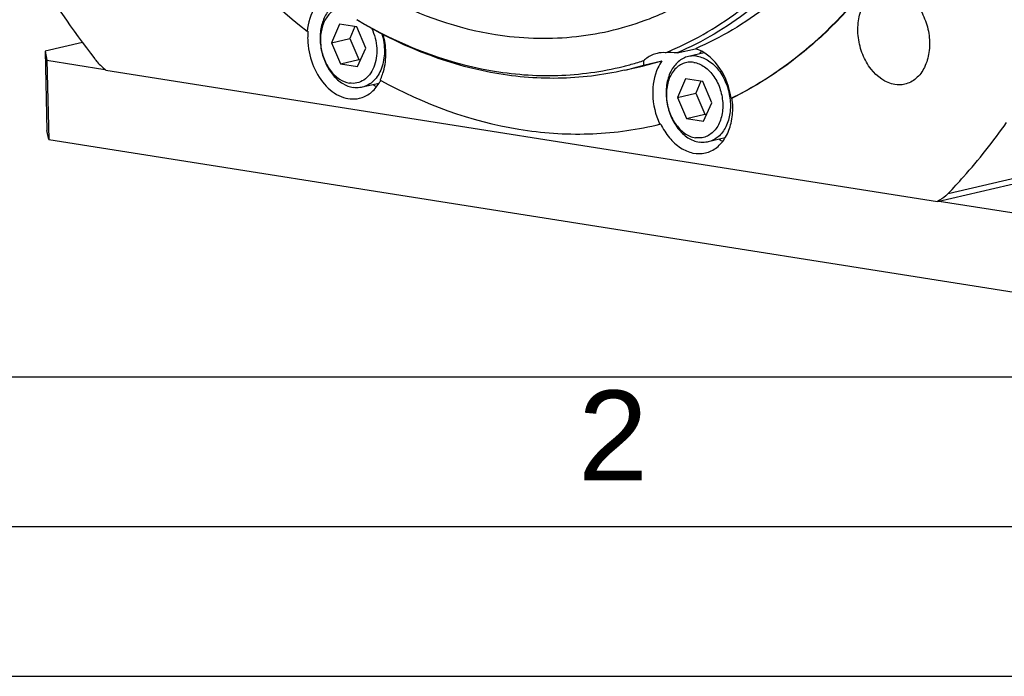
# Model space of a CAD drawing. Header units: millimetres. Extents: x 0 to 420, y 0 to 297.
# Tile 3 of 68: x 145 to 177, y 0 to 22. Entities that reach past the tile are written whole.
import ezdxf

# ---------------------------------------------------------------- set-up
doc = ezdxf.new("R2010")
doc.units = ezdxf.units.MM
doc.header["$LTSCALE"] = 23.1
doc.layers.get('0').update_dxf_attribs({"linetype": 'CONTINUOUS'})
doc.layers.add('COMPONENTS', color=7, linetype='CONTINUOUS')
doc.styles.add('TEXTSTYLE_2', font='arial.ttf')

msp = doc.modelspace()

# ---------------------------------------------------------------- linework, layer by layer
at = {"color": 7, "linetype": 'Continuous'}
msp.add_line((25, 10), (410, 10), dxfattribs=at)
at = {"color": 2, "linetype": 'Continuous'}
for p, q in [((20, 5), (415, 5)), ((0, 0), (232.75, 0))]:
    msp.add_line(p, q, dxfattribs=at)
at = {"layer": 'COMPONENTS', "color": 7, "linetype": 'Continuous'}
for p, q in [((155.23549, 21.7627), (154.9651, 21.14585)), ((155.80681, 21.67243), (155.23549, 21.7627)), ((154.18153, 21.53244), (154.15094, 21.52536)), ((155.7496, 21.68147), (155.57696, 21.28761)), ((156.10774, 20.96533), (155.80681, 21.67243)), ((146.65417, 21.15644), (145.41042, 20.86829)), ((154.9651, 21.14585), (155.57696, 21.28761)), ((154.9651, 21.14585), (155.26604, 20.43875)), ((155.57696, 21.28761), (155.8779, 20.58051)), ((145.41042, 20.86829), (145.47023, 20.5608)), ((145.41042, 20.86829), (145.47153, 18.22039)), ((155.83736, 20.34848), (156.10774, 20.96533)), ((166.49454, 20.80467), (167.1064, 20.94643)), ((167.40594, 20.80808), (166.87353, 20.68472)), ((145.47023, 20.5608), (147.40781, 20.25468)), ((145.47023, 20.5608), (145.53133, 17.9129)), ((155.26604, 20.43875), (155.8779, 20.58051)), ((155.26604, 20.43875), (155.83736, 20.34848)), ((155.8779, 20.58051), (155.9351, 20.57147)), ((165.37816, 20.39856), (165.99003, 20.54032)), ((147.43963, 20.22832), (175.18302, 15.84511)), ((164.73021, 20.22624), (165.34207, 20.368)), ((156.5523, 19.78971), (155.98889, 19.65918)), ((156.58743, 19.89912), (156.6084, 19.88756)), ((166.78032, 19.93872), (166.50993, 19.32188)), ((167.35164, 19.84845), (166.78032, 19.93872)), ((167.29444, 19.85749), (167.1218, 19.46363)), ((167.65258, 19.14135), (167.35164, 19.84845)), ((166.50993, 19.32188), (167.1218, 19.46363)), ((167.1218, 19.46363), (167.42273, 18.75653)), ((166.50993, 19.32188), (166.81087, 18.61477)), ((167.38219, 18.52451), (167.65258, 19.14135)), ((168.30077, 19.28981), (168.32787, 19.3032)), ((166.81087, 18.61477), (167.42273, 18.75653)), ((167.42273, 18.75653), (167.47993, 18.74749)), ((165.79862, 18.39519), (165.92178, 18.42438)), ((165.95238, 18.43147), (165.92178, 18.42438)), ((166.81087, 18.61477), (167.38219, 18.52451)), ((145.53133, 17.9129), (145.47153, 18.22039)), ((145.53133, 17.9129), (182.80465, 12.02406)), ((168.09623, 17.96553), (167.53372, 17.8352)), ((175.18302, 15.84511), (178.05877, 16.51138)), ((175.23778, 15.8578), (182.74354, 14.67196))]:
    msp.add_line(p, q, dxfattribs=at)
at = {"layer": 'COMPONENTS', "color": 9, "linetype": 'Continuous'}
msp.add_line((175.5436, 16.11339), (178.41935, 16.77965), dxfattribs=at)
at = {"layer": 'COMPONENTS', "color": 7, "linetype": 'Continuous'}
for centre, radius, start, end in [((174.48254, 41.72385), 34.60418, 211.549103, 217.594512), ((156.48635, 21.30761), 2.31586, 176.690541, 181.341008), ((156.39033, 21.31259), 2.21972, 174.315726, 176.675753), ((162.14364, 30.58205), 10.54413, 292.092231, 293.99371), ((168.41244, 20.04198), 1.37789, 145.290869, 148.114818), ((168.36815, 20.07252), 1.32409, 143.241753, 145.285474), ((162.21534, 30.38519), 10.33451, 283.911608, 284.8332), ((162.38319, 30.35679), 10.39886, 283.04401, 286.738848), ((162.21325, 30.39281), 10.34241, 284.833613, 287.348534), ((162.21073, 30.4009), 10.35088, 287.348437, 287.881256), ((162.99505, 30.49856), 10.39887, 283.037217, 286.738844), ((157.07141, 20.88458), 1.34465, 237.995625, 243.705077), ((155.31449, 20.56039), 1.45846, 328.234891, 332.508918), ((155.17174, 20.61049), 1.58437, 333.321172, 336.931151), ((165.8308, 18.94082), 2.49451, 8.042367, 11.045905), ((165.91746, 18.95504), 2.43799, 1.351083, 8.060675), ((168.04516, 19.43067), 2.34975, 204.938725, 205.356672), ((168.61625, 19.06062), 1.34467, 237.995648, 243.703507)]:
    msp.add_arc(centre, radius, start, end, dxfattribs=at)
for points, knots in [([(146.27469, 32.95465), (146.69382, 31.79646), (148.5364, 27.52231), (151.46154, 23.64871), (154.15094, 21.52536)], [0, 0, 0, 0, 0.2644094, 1, 1, 1, 1]), ([(148.17193, 32.74068), (148.78932, 31.25843), (150.2646, 28.48453), (153.18971, 25.00416), (156.6041, 22.51597), (159.17399, 21.62057), (160.43354, 21.42157)], [0, 0, 0, 0, 0.27759497, 0.53896686, 0.77954471, 1, 1, 1, 1]), ([(166.43127, 20.94903), (167.27964, 21.32661), (168.92215, 22.33601), (171.00239, 24.44993), (172.67921, 27.10295), (173.47022, 29.1082), (173.79163, 30.1655)], [0, 0, 0, 0, 0.22947867, 0.47049091, 0.72691387, 1, 1, 1, 1]), ([(174.56822, 30.03136), (174.23471, 28.98239), (173.42097, 26.99522), (171.71458, 24.37451), (169.61089, 22.29591), (167.95839, 21.31195), (167.1064, 20.94643)], [0, 0, 0, 0, 0.2728721, 0.52912574, 0.77017006, 1, 1, 1, 1]), ([(173.95636, 29.8896), (173.62284, 28.84063), (172.80911, 26.85346), (171.10272, 24.23275), (168.99902, 22.15415), (167.34653, 21.17019), (166.49454, 20.80467)], [0, 0, 0, 0, 0.27287199, 0.52912567, 0.77017004, 1, 1, 1, 1]), ([(171.45767, 21.51324), (172.39477, 22.40605), (174.08669, 24.53737), (175.23709, 26.9918), (175.70523, 28.30489)], [0, 0, 0, 0, 0.48145203, 1, 1, 1, 1]), ([(175.73582, 28.31198), (175.26609, 26.99442), (174.11107, 24.53215), (172.4107, 22.39579), (171.46895, 21.50196)], [0, 0, 0, 0, 0.51861206, 1, 1, 1, 1]), ([(165.4281, 21.89233), (165.62216, 21.96381), (166.39649, 22.27704), (167.13042, 22.68871), (167.649, 23.04326)], [0, 0, 0, 0, 0.24767415, 1, 1, 1, 1]), ([(173.7628, 19.74897), (173.45139, 19.79817), (173.00334, 20.13765), (172.66945, 20.74671), (172.52338, 21.30356), (172.52268, 21.86545), (172.66696, 22.37064), (172.94806, 22.76115), (173.22099, 22.90629), (173.3579, 22.93795)], [0, 0, 0, 0, 0.23310244, 0.37080086, 0.51370414, 0.65317396, 0.78173, 0.896095, 1, 1, 1, 1]), ([(173.68896, 22.94852), (174.00037, 22.89932), (174.44842, 22.55985), (174.78231, 21.95079), (174.92838, 21.39394), (174.92908, 20.83204), (174.7848, 20.32685), (174.5037, 19.93634), (174.23078, 19.79121), (174.09386, 19.75954)], [0, 0, 0, 0, 0.23310244, 0.37080086, 0.51370414, 0.65317396, 0.78173, 0.896095, 1, 1, 1, 1]), ([(154.59128, 22.53452), (154.52973, 22.47515), (154.29149, 22.1868), (154.17929, 21.8099), (154.15094, 21.52536)], [0, 0, 0, 0, 0.2302153, 1, 1, 1, 1]), ([(155.13102, 22.43249), (155.02397, 22.37323), (154.82641, 22.19283), (154.64297, 21.81933), (154.56832, 21.37372), (154.60773, 20.90019), (154.75603, 20.44589), (154.99924, 20.05655), (155.31435, 19.77151), (155.56808, 19.66922), (155.69189, 19.64966)], [0, 0, 0, 0, 0.10657168, 0.22532257, 0.35644599, 0.49543029, 0.63531627, 0.7688853, 0.89082559, 1, 1, 1, 1]), ([(155.28742, 22.31304), (155.23262, 22.30392), (155.12363, 22.27107), (154.92125, 22.14858), (154.71875, 21.89213), (154.59468, 21.49489), (154.58729, 21.0477), (154.69631, 20.60255), (154.90909, 20.2118), (155.20193, 19.92146), (155.44633, 19.81666), (155.56545, 19.79784)], [0, 0, 0, 0, 0.05134925, 0.10387484, 0.21664266, 0.34376701, 0.48240093, 0.62505347, 0.76282668, 0.88854376, 1, 1, 1, 1]), ([(164.7302, 20.22625), (164.01041, 20.0595), (162.51401, 19.87897), (159.41633, 20.15667), (157.17613, 21.08019), (155.8088, 21.91043)], [0, 0, 0, 0, 0.23887613, 0.48282865, 1, 1, 1, 1]), ([(155.81195, 21.91374), (157.17831, 21.10216), (159.41586, 20.20896), (162.49952, 19.97508), (163.98586, 20.17693), (164.70001, 20.35382)], [0, 0, 0, 0, 0.516762, 0.76076407, 1, 1, 1, 1]), ([(160.43354, 21.42157), (161.27315, 21.28892), (162.97818, 21.22446), (164.64354, 21.60339), (165.4281, 21.89233)], [0, 0, 0, 0, 0.50413612, 1, 1, 1, 1]), ([(156.3064, 21.62158), (156.40414, 21.41654), (156.48998, 21.078), (156.47156, 20.63417), (156.3924, 20.33082), (156.25158, 20.07633), (156.05583, 19.88917), (155.8175, 19.7876), (155.64737, 19.78489), (155.56545, 19.79784)], [0, 0, 0, 0, 0.28718794, 0.4273438, 0.55899867, 0.67989146, 0.79060535, 0.89512922, 1, 1, 1, 1]), ([(156.64766, 21.44011), (156.70445, 21.24875), (156.76102, 20.85993), (156.68491, 20.38349), (156.53177, 20.0628), (156.38181, 19.87104), (156.19928, 19.73045), (156.05951, 19.67554), (155.98889, 19.65918)], [0, 0, 0, 0, 0.28496984, 0.5521901, 0.6747612, 0.78906927, 0.89650846, 1, 1, 1, 1]), ([(168.32787, 19.3032), (168.60932, 19.44273), (169.73333, 20.05647), (170.75844, 20.84706), (171.45767, 21.51324)], [0, 0, 0, 0, 0.24543368, 1, 1, 1, 1]), ([(171.46895, 21.50196), (171.2313, 21.27642), (170.27178, 20.42741), (169.18662, 19.71818), (168.33137, 19.2969)], [0, 0, 0, 0, 0.25576222, 1, 1, 1, 1]), ([(154.17112, 21.25341), (154.17747, 20.97825), (154.28299, 20.43713), (154.67159, 19.75393), (155.23569, 19.30132), (155.69954, 19.24574), (155.89646, 19.29134)], [0, 0, 0, 0, 0.28251205, 0.55388449, 0.79252296, 1, 1, 1, 1]), ([(156.62941, 19.98967), (156.65611, 20.0523), (156.75181, 20.32188), (156.78437, 20.61197), (156.77935, 20.82941)], [0, 0, 0, 0, 0.2383905, 1, 1, 1, 1]), ([(165.83377, 20.79027), (165.71119, 20.7619), (165.5521, 20.6875), (165.42107, 20.57972), (165.38893, 20.55002)], [0, 0, 0, 0, 0.74193929, 1, 1, 1, 1]), ([(167.17053, 20.69424), (167.14556, 20.69819), (167.04674, 20.70926), (166.94573, 20.70145), (166.87353, 20.68472)], [0, 0, 0, 0, 0.25437207, 1, 1, 1, 1]), ([(168.27909, 19.41875), (168.21065, 19.76949), (167.95112, 20.40384), (167.40012, 20.85774), (167.1064, 20.94643)], [0, 0, 0, 0, 0.53804631, 1, 1, 1, 1]), ([(147.06398, 20.6129), (147.09223, 20.57631), (147.20578, 20.43735), (147.33531, 20.31116), (147.43963, 20.22832)], [0, 0, 0, 0, 0.25762235, 1, 1, 1, 1]), ([(165.99003, 20.54032), (165.93752, 20.46673), (165.74353, 20.12594), (165.67845, 19.72197), (165.68536, 19.42235)], [0, 0, 0, 0, 0.23173104, 1, 1, 1, 1]), ([(166.87353, 20.68472), (166.81259, 20.67061), (166.69208, 20.62606), (166.47078, 20.47514), (166.25358, 20.17585), (166.12498, 19.72315), (166.12586, 19.21909), (166.2551, 18.72091), (166.49823, 18.28559), (166.82894, 17.96307), (167.10309, 17.8468), (167.23673, 17.82569)], [0, 0, 0, 0, 0.05133911, 0.10416424, 0.2179766, 0.34591131, 0.48470291, 0.62690935, 0.76393526, 0.88896242, 1, 1, 1, 1]), ([(167.05223, 20.48936), (166.99201, 20.49888), (166.86937, 20.50267), (166.69041, 20.45779), (166.52748, 20.36443), (166.38745, 20.22739), (166.27512, 20.05285), (166.16447, 19.77267), (166.11818, 19.37036), (166.20092, 18.88433), (166.37786, 18.51106), (166.57527, 18.267), (166.74044, 18.12341), (166.91938, 18.02169), (167.04723, 17.98382), (167.11028, 17.97386)], [0, 0, 0, 0, 0.05268928, 0.10456377, 0.15748462, 0.2130517, 0.27228746, 0.33553223, 0.47204072, 0.61593152, 0.7568362, 0.82337096, 0.88610802, 0.94484071, 1, 1, 1, 1]), ([(167.05223, 20.48936), (167.11528, 20.4794), (167.24313, 20.44153), (167.42207, 20.33981), (167.58724, 20.19623), (167.78465, 19.95217), (167.96159, 19.5789), (168.04433, 19.09287), (167.99804, 18.69055), (167.88739, 18.41037), (167.77506, 18.23583), (167.63503, 18.09879), (167.4721, 18.00543), (167.29314, 17.96055), (167.1705, 17.96435), (167.11028, 17.97386)], [0, 0, 0, 0, 0.05515929, 0.11389198, 0.17662904, 0.2431638, 0.38406848, 0.52795928, 0.66446777, 0.72771254, 0.7869483, 0.84251538, 0.89543623, 0.94731072, 1, 1, 1, 1]), ([(167.17053, 20.69424), (167.30417, 20.67313), (167.57831, 20.55686), (167.90903, 20.23433), (168.15216, 19.79902), (168.2814, 19.30083), (168.28228, 18.79678), (168.15367, 18.34407), (167.93647, 18.04479), (167.71517, 17.89386), (167.59466, 17.84932), (167.53372, 17.8352)], [0, 0, 0, 0, 0.11103758, 0.23606474, 0.37309065, 0.51529709, 0.65408869, 0.7820234, 0.89583576, 0.94866089, 1, 1, 1, 1]), ([(155.89646, 19.29134), (156.02817, 19.32184), (156.29021, 19.44912), (156.47752, 19.66841), (156.55449, 19.7926)], [0, 0, 0, 0, 0.48059684, 1, 1, 1, 1]), ([(156.6084, 19.88756), (158.03725, 19.10156), (160.35295, 18.24714), (163.52491, 18.02771), (165.05851, 18.22371), (165.79864, 18.39514)], [0, 0, 0, 0, 0.51535111, 0.75991552, 1, 1, 1, 1]), ([(155.98889, 19.65918), (155.9649, 19.65362), (155.867, 19.63592), (155.76575, 19.63799), (155.69189, 19.64966)], [0, 0, 0, 0, 0.24772274, 1, 1, 1, 1]), ([(167.44172, 17.46745), (167.57765, 17.49895), (167.84823, 17.63341), (168.14676, 17.99605), (168.32656, 18.47394), (168.35901, 18.8289), (168.35477, 19.01253)], [0, 0, 0, 0, 0.21699808, 0.45235454, 0.7143538, 1, 1, 1, 1]), ([(165.95238, 18.43147), (166.03001, 18.26765), (166.21563, 17.96892), (166.5853, 17.62637), (167.00882, 17.43718), (167.30726, 17.43629), (167.44172, 17.46745)], [0, 0, 0, 0, 0.28546613, 0.54724089, 0.78264575, 1, 1, 1, 1]), ([(175.5436, 16.11339), (175.71783, 16.29506), (176.4113, 17.0473), (177.04605, 17.85328), (177.49041, 18.48366)], [0, 0, 0, 0, 0.24606659, 1, 1, 1, 1]), ([(167.53372, 17.8352), (167.50973, 17.82965), (167.41184, 17.81194), (167.31059, 17.81402), (167.23673, 17.82569)], [0, 0, 0, 0, 0.24772274, 1, 1, 1, 1]), ([(175.5436, 16.11339), (175.51688, 16.08552), (175.4087, 15.98125), (175.28295, 15.89483), (175.18302, 15.84511)], [0, 0, 0, 0, 0.2569952, 1, 1, 1, 1])]:
    msp.add_open_spline(points, degree=3, knots=knots, dxfattribs=at)
for points in [[(156.77935, 20.82941), (156.77479, 21.02682), (156.74556, 21.22497), (156.69418, 21.41562)], [(166.10927, 20.81207), (166.01735, 20.81819), (165.92352, 20.81104), (165.83377, 20.79027)], [(166.49454, 20.80467), (166.36636, 20.81304), (166.23764, 20.81659), (166.10927, 20.81207)], [(165.38893, 20.55002), (165.3692, 20.50341), (165.36739, 20.44801), (165.37816, 20.39856)], [(174.09386, 19.75954), (173.98629, 19.73466), (173.87186, 19.73174), (173.7628, 19.74897)], [(165.68536, 19.42235), (165.69312, 19.08616), (165.77271, 18.74481), (165.9145, 18.4399)]]:
    msp.add_open_spline(points, degree=3, dxfattribs=at)

# ---------------------------------------------------------------- texts
at = {"color": 2, "linetype": 'Continuous', "insert": (163.19369, 9.53753), "char_height": 3, "width": 2.330855, "attachment_point": 1, "line_spacing_factor": 0.9, "style": 'TEXTSTYLE_2'}
msp.add_mtext('2', dxfattribs=at)

doc.saveas('drawing.dxf')
